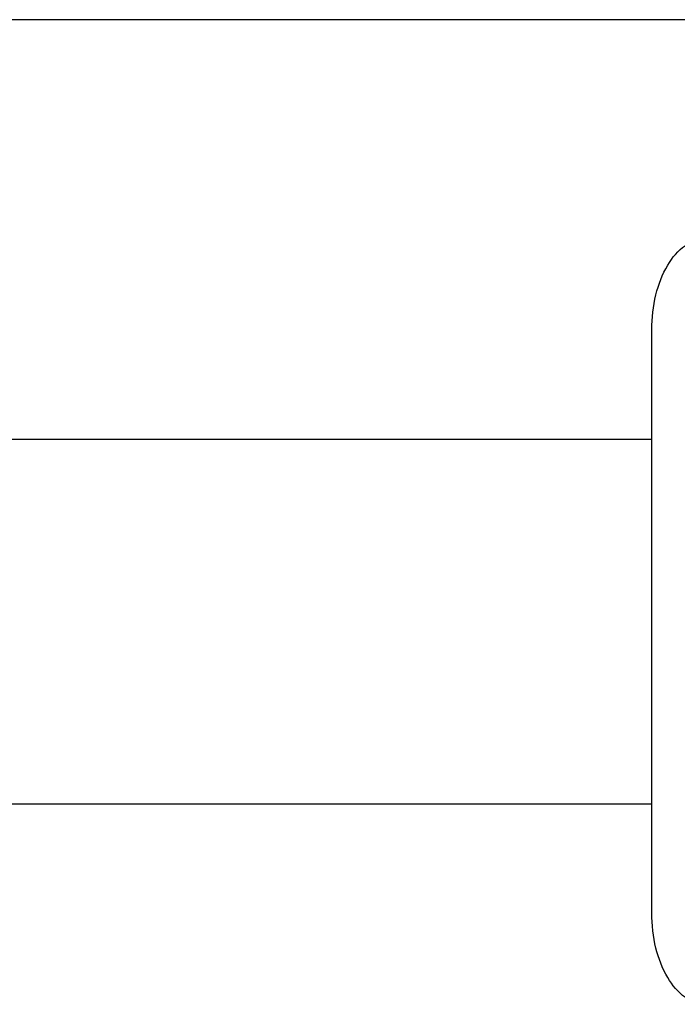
# Model space of a CAD drawing. Header units: millimetres. Extents: x 0 to 7560, y 0 to 5346.
# Tile 107 of 149: x 2236 to 2272, y 4317 to 4371. Entities that reach past the tile are written whole.
import ezdxf

# ---------------------------------------------------------------- set-up
doc = ezdxf.new("R2010")
doc.units = ezdxf.units.MM
for name, color, linetype in [('A2200401_ABL894', 7, 'Continuous'), ('A2300601_ABL853', 7, 'Continuous'), ('A2310201_ABL876', 7, 'Continuous'), ('M2200901_PBL899', 7, 'Continuous'), ('M2302801_PBL869', 7, 'Continuous'), ('M2310301_PBL877', 7, 'Continuous'), ('TOP_VIEW_VBL707', 7, 'Continuous')]:
    doc.layers.add(name, color=color, linetype=linetype)

# ---------------------------------------------------------------- blocks, each defined once
blk = doc.blocks.new('M2302801_PBL869', base_point=(2617.377, 3921.91))
at = {"layer": 'M2302801_PBL869', "color": 7}
blk.add_line((2581.303, 3905.91), (2581.303, 3937.91), dxfattribs=at)
for points, knots in [([(2581.303, 3937.91), (2581.303, 3938.552), (2581.441, 3939.782), (2582.051, 3941.399), (2582.995, 3942.574), (2583.885, 3942.91), (2584.286, 3942.91)], [0, 0, 0, 0, 0.30444, 0.580341, 0.809903, 1, 1, 1, 1]), ([(2584.286, 3900.91), (2583.885, 3900.91), (2582.995, 3901.245), (2582.051, 3902.42), (2581.441, 3904.037), (2581.303, 3905.267), (2581.303, 3905.91)], [0, 0, 0, 0, 0.190097, 0.419659, 0.69556, 1, 1, 1, 1])]:
    blk.add_open_spline(points, degree=3, knots=knots, dxfattribs=at)
blk = doc.blocks.new('M2310301_PBL877', base_point=(2414.352, 3921.91))
at = {"layer": 'M2310301_PBL877', "color": 7}
for p, q in [((2247.402, 3931.91), (2581.303, 3931.91)), ((2333.382, 3911.91), (2581.303, 3911.91))]:
    blk.add_line(p, q, dxfattribs=at)
blk = doc.blocks.new('A2310201_ABL876', base_point=(2414.352, 3921.91))
at = {"layer": 'M2310301_PBL877'}
blk.add_blockref('M2310301_PBL877', (2414.352, 3921.91), dxfattribs=at)
blk = doc.blocks.new('A2300601_ABL853', base_point=(2460.88, 3923.41))
at = {"layer": 'A2310201_ABL876'}
blk.add_blockref('A2310201_ABL876', (2414.352, 3921.91), dxfattribs=at)
at = {"layer": 'M2302801_PBL869'}
blk.add_blockref('M2302801_PBL869', (2617.377, 3921.91), dxfattribs=at)
blk = doc.blocks.new('M2200901_PBL899', base_point=(2477.754, 3969.91))
at = {"layer": 'M2200901_PBL899', "color": 7}
blk.add_line((2678.951, 3954.91), (2273.556, 3954.91), dxfattribs=at)
blk = doc.blocks.new('A2200401_ABL894', base_point=(2477.754, 3969.91))
at = {"layer": 'M2200901_PBL899'}
blk.add_blockref('M2200901_PBL899', (2477.754, 3969.91), dxfattribs=at)
blk = doc.blocks.new('TOP_VIEW_VBL707', base_point=(2149.541, 3969.91))
at = {"layer": 'A2200401_ABL894'}
blk.add_blockref('A2200401_ABL894', (2477.754, 3969.91), dxfattribs=at)
at = {"layer": 'A2300601_ABL853'}
blk.add_blockref('A2300601_ABL853', (2460.88, 3923.41), dxfattribs=at)

msp = doc.modelspace()

# ---------------------------------------------------------------- block references
at = {"layer": 'TOP_VIEW_VBL707'}
msp.add_blockref('TOP_VIEW_VBL707', (1838.846, 4386.364), dxfattribs=at)

doc.saveas('drawing.dxf')
